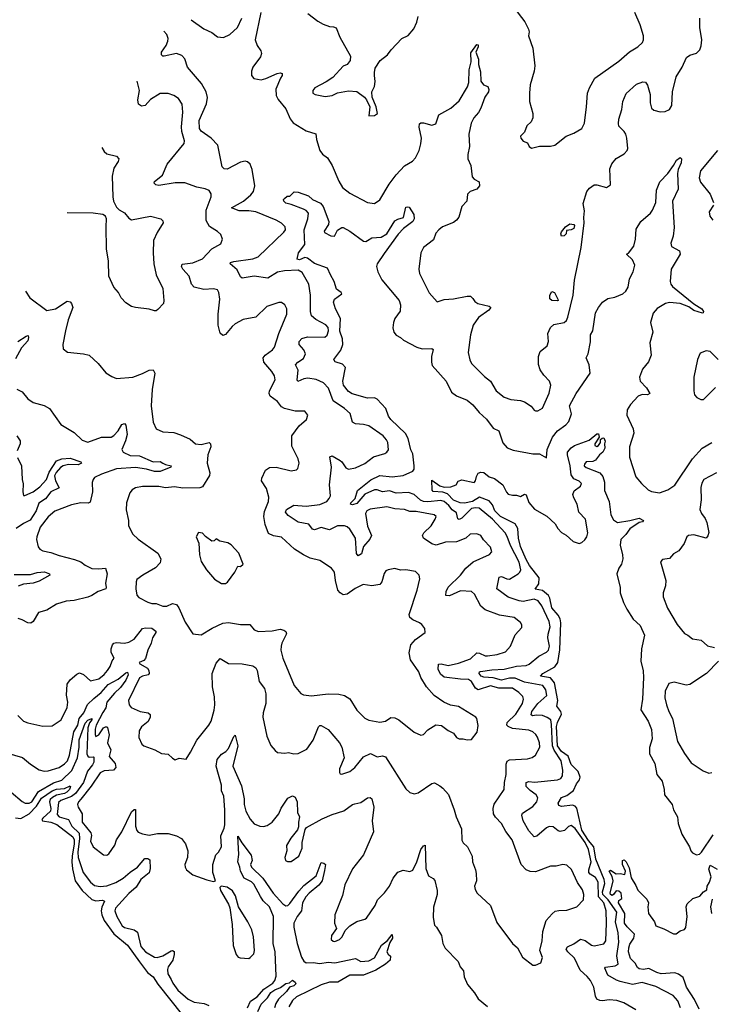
# Model space of a CAD drawing. Extents: x 2220520 to 2384350, y 721165 to 893491.
# Tile 245 of 256: x 2282756 to 2287822, y 869511 to 876723. Entities that reach past the tile are written whole.
import ezdxf

# ---------------------------------------------------------------- set-up
doc = ezdxf.new("R2010")
doc.units = 0

msp = doc.modelspace()

# ---------------------------------------------------------------- linework, layer by layer
at = {"layer": '0CON20XD'}
for points in [[(2284522, 876775), (2284480.6, 876575), (2284495, 876533.8), (2284522.5, 876495), (2284526.9, 876475), (2284519.4, 876450.6), (2284464.4, 876375), (2284454.3, 876345), (2284454.3, 876315), (2284471.5, 876291.5), (2284525, 876282.9), (2284558.6, 876291.4), (2284641.2, 876328.8), (2284665, 876333.3), (2284679.3, 876329.3), (2284680, 876315), (2284665.6, 876294.4), (2284633.5, 876215), (2284635, 876167.5), (2284648.5, 876138.5), (2284705, 876070), (2284737.3, 875997.3), (2284758.8, 875968.8), (2284855, 875908.6), (2284926.8, 875886.8), (2284930.5, 875845), (2284955, 875763.8), (2284975, 875737.5), (2285012.1, 875712.1), (2285045.9, 875655.9), (2285095, 875539.2), (2285120.6, 875495), (2285175, 875452.5), (2285305, 875382.9), (2285355, 875377.5), (2285395, 875402.9), (2285462.9, 875517.1), (2285515, 875585.6), (2285575, 875651.4), (2285633.6, 875686.4), (2285655, 875710), (2285682.9, 875765), (2285694.3, 875814.3), (2285699.5, 875855), (2285683.2, 875936.8), (2285685, 875960), (2285695, 875968), (2285715, 875967.1), (2285775, 875950), (2285805, 875960), (2285826.2, 876025), (2285915, 876074.2), (2285975, 876128.8), (2286037.6, 876232.4), (2286046.1, 876263.9), (2286048.2, 876355), (2286064, 876414), (2286059.7, 876480.3), (2286105, 876541.2), (2286115, 876540), (2286115.6, 876525), (2286098.6, 876485), (2286117.5, 876435), (2286116.7, 876395), (2286130.7, 876340.7), (2286135, 876272.5), (2286153.8, 876245), (2286185, 876233.3), (2286192.3, 876212.3), (2286189.4, 876195), (2286164.5, 876155), (2286134.7, 876075), (2286116.7, 876043.3), (2286084, 876005), (2286062.9, 875965), (2286045.5, 875885.5), (2286050, 875795), (2286038.1, 875735), (2286040, 875705), (2286060, 875655), (2286071.3, 875571.3), (2286085, 875556), (2286121.2, 875535), (2286124, 875505), (2286105, 875480.8), (2286056.6, 875463.4), (2286036.2, 875445), (2286031.2, 875395), (2285994, 875355), (2285973, 875277), (2285956.6, 875253.4), (2285935, 875237.5), (2285853.5, 875206.5), (2285825.5, 875184.5), (2285805, 875158.8), (2285788.6, 875111.4), (2285714.4, 875055.6), (2285694, 875015), (2285680, 874895), (2285686, 874865), (2285755, 874722.5), (2285815, 874657.5), (2285865, 874674.2), (2285935, 874679.4), (2286035, 874698.6), (2286057.9, 874697.9), (2286075, 874680), (2286089.4, 874659.4), (2286113, 874643), (2286194.1, 874624.1), (2286206.7, 874615), (2286193.8, 874595), (2286117.8, 874542.2), (2286077.1, 874485), (2286058.6, 874415), (2286040.8, 874285), (2286052.7, 874232.7), (2286066.7, 874205), (2286160.3, 874110.3), (2286204.3, 874074.3), (2286246.2, 874005), (2286305, 873958), (2286355, 873940.8), (2286425, 873934.2), (2286455, 873924), (2286503, 873893), (2286523.6, 873863.6), (2286535, 873857.5), (2286551.7, 873858.3), (2286585, 873877.5), (2286635, 873987.5), (2286647.5, 874045), (2286638, 874075), (2286595, 874118), (2286568.9, 874158.9), (2286557.6, 874197.6), (2286555.6, 874255), (2286568.3, 874291.7), (2286620, 874335), (2286630, 874365), (2286624, 874425), (2286645, 874468.8), (2286669.1, 874490.9), (2286745.7, 874504.3), (2286760.9, 874519.1), (2286771.5, 874545), (2286810.9, 874705), (2286821.2, 874815), (2286868.8, 875055), (2286891.8, 875235), (2286888.2, 875275), (2286893, 875323), (2286884.4, 875375.6), (2286911.4, 875465), (2286930.8, 875489.3), (2286965, 875512.9), (2286985, 875514), (2287055, 875494), (2287085, 875512.5), (2287078.3, 875631.7), (2287093.2, 875666.8), (2287124.5, 875705.5), (2287185, 875740), (2287205, 875763.8), (2287210.5, 875780.5), (2287204.4, 875855), (2287195.6, 875885), (2287184, 875905), (2287145, 875943.3), (2287141.9, 875961.9), (2287145.6, 875995), (2287166.5, 876065), (2287173.1, 876125), (2287197.6, 876182.4), (2287275, 876250), (2287321.7, 876268.3), (2287340, 876265), (2287355, 876242.5), (2287375.6, 876175.6), (2287373.3, 876115), (2287385, 876074), (2287401.3, 876061.3), (2287448.8, 876048.8), (2287485, 876050), (2287515, 876066), (2287532.9, 876095), (2287538.8, 876195), (2287564.6, 876305), (2287608.1, 876375), (2287641.2, 876445), (2287665, 876462.5), (2287715, 876477.5), (2287737.4, 876502.6), (2287748, 876532), (2287752.3, 876575), (2287738.5, 876665), (2287738.5, 876735)], [(2284867.7, 876767.7), (2284941.3, 876711.3), (2284979.7, 876689.7), (2285025, 876672.9), (2285055, 876672), (2285073.9, 876663.9), (2285101.2, 876595), (2285178.8, 876455), (2285176, 876424), (2285153.9, 876396.1), (2285125, 876383.3), (2285050.3, 876299.7), (2285002.1, 876267.9), (2284917.5, 876225), (2284902.5, 876205), (2284904.1, 876184.1), (2284920, 876175), (2284995, 876160), (2285045, 876168.8), (2285085, 876186.2), (2285165, 876201.2), (2285225, 876196.2), (2285282.5, 876155), (2285297, 876137), (2285320, 876085), (2285315, 876020), (2285355, 876022.5), (2285377.5, 876035), (2285367.5, 876085), (2285337.5, 876155), (2285336.7, 876195), (2285355.8, 876234.2), (2285360.7, 876269.3), (2285356.2, 876313.8), (2285354.2, 876335.8), (2285361.2, 876368.8), (2285396.2, 876425), (2285451.2, 876465), (2285477.6, 876502.4), (2285556.7, 876585), (2285602.3, 876607.7), (2285643.8, 876655), (2285665.8, 876704.2), (2285675, 876747.5)], [(2286375, 876813.3), (2286457.3, 876707.3), (2286484.1, 876654.1), (2286488.8, 876635), (2286484, 876605), (2286514.4, 876514.4), (2286528.6, 876385), (2286526, 876345), (2286496, 876245), (2286490.8, 876185), (2286491.2, 876125), (2286516.2, 876035), (2286516.1, 876003.9), (2286502.5, 875975), (2286470, 875945), (2286455, 875900), (2286425, 875870), (2286427.5, 875855), (2286445, 875833.3), (2286475, 875820), (2286487.5, 875795), (2286505, 875782.5), (2286564.1, 875795.9), (2286645, 875796.9), (2286676.3, 875803.7), (2286760.3, 875869.7), (2286815, 875892), (2286875, 875926.7), (2286894.2, 875965), (2286909.2, 876085), (2286915.8, 876184.2), (2286930.8, 876225), (2286970, 876295), (2287145, 876418.1), (2287223.2, 876486.8), (2287285, 876523.1), (2287318.6, 876555), (2287325.6, 876575), (2287325.6, 876605), (2287300, 876685), (2287261.9, 876775)], [(2284013.2, 876723.2), (2284105, 876655.8), (2284165, 876628.6), (2284205, 876598), (2284248.1, 876591.9), (2284295, 876614), (2284350.8, 876665), (2284384.5, 876735.5)], [(2285321.7, 872918.2), (2285274.8, 872865.2), (2285258.9, 872811.1), (2285235, 872796.2), (2285223.8, 872813.8), (2285215.8, 872925), (2285175, 872990.6), (2285155, 873008.2), (2285135, 873014.5), (2285085, 873014.5), (2285025, 872987.3), (2284965, 873003.6), (2284915, 872985.6), (2284901.5, 872991.5), (2284875, 873027.5), (2284795, 873043.1), (2284721.9, 873091.9), (2284703.3, 873115), (2284711.4, 873135), (2284765, 873165.8), (2284855, 873158.9), (2284955, 873172.7), (2285005.8, 873195), (2285024.4, 873215), (2285031.9, 873235), (2285024.6, 873315), (2285041.5, 873445), (2285028.3, 873521.7), (2285045, 873528.1), (2285105, 873493.3), (2285116.9, 873485), (2285134.6, 873454.6), (2285145, 873439.2), (2285165, 873431.4), (2285215, 873440), (2285285, 873472.9), (2285348.5, 873521.5), (2285430, 873545), (2285446.2, 873555), (2285456.8, 873573.2), (2285452.9, 873625), (2285444.3, 873645), (2285418.6, 873675), (2285315, 873746.9), (2285275, 873758.1), (2285215, 873763.6), (2285195, 873774.4), (2285178, 873838), (2285135, 873876.1), (2285051.9, 873931.9), (2285017.5, 874025), (2284982.8, 874062.8), (2284927.7, 874087.7), (2284867, 874097), (2284838.1, 874091.9), (2284792.9, 874072.9), (2284789.4, 874085), (2284796.9, 874155), (2284777.1, 874195), (2284794.7, 874215.3), (2284835, 874240.8), (2284850, 874275), (2284838.1, 874305), (2284803.1, 874345), (2284804.4, 874365), (2284822.2, 874387.8), (2284865, 874400.4), (2284991.9, 874398.1), (2285008.8, 874411.2), (2285017.8, 874445), (2285015, 874468.8), (2284998.9, 874488.9), (2284925, 874526.4), (2284893.1, 874555), (2284886.6, 874585), (2284887.6, 874705), (2284875.5, 874785), (2284825, 874871.5), (2284795, 874888.9), (2284695, 874883.3), (2284645, 874874.7), (2284575, 874829.1), (2284475, 874845.3), (2284385, 874830), (2284375, 874838.8), (2284350.2, 874890.2), (2284298.8, 874935), (2284300, 874945), (2284325, 874952.1), (2284465, 874970.8), (2284503.9, 874986.1), (2284692.4, 875167.6), (2284704, 875185), (2284702, 875205), (2284675, 875232.5), (2284634.5, 875254.5), (2284485, 875314.5), (2284435, 875323.2), (2284363.6, 875323.6), (2284306.7, 875345), (2284395, 875394.5), (2284449.4, 875440.6), (2284468.5, 875465), (2284478.5, 875505), (2284458.9, 875625), (2284444.3, 875665), (2284425, 875682.9), (2284406.8, 875686.8), (2284375, 875680.6), (2284275, 875627.3), (2284255, 875631.2), (2284239.4, 875645), (2284208, 875805), (2284160, 875855), (2284085, 875905.6), (2284072.9, 875925), (2284070.4, 875985), (2284124, 876106), (2284132.8, 876152.8), (2284122.5, 876195), (2284088.2, 876255), (2283985.6, 876375), (2283965, 876436.7), (2283945, 876462), (2283905, 876475.7), (2283815.9, 876455.9), (2283805, 876456), (2283796, 876465), (2283795.7, 876485), (2283829.5, 876535), (2283841.8, 876565), (2283843.6, 876585), (2283835.4, 876615), (2283811.7, 876638.6)], [(2282798.7, 874734.7), (2282830.8, 874685), (2282955, 874592.2), (2283019.2, 874605), (2283105, 874662), (2283125, 874656.7), (2283136.2, 874645), (2283145.8, 874615), (2283112.2, 874525), (2283091.5, 874445), (2283072.5, 874345), (2283075, 874312.5), (2283107.7, 874287.7), (2283225, 874275.7), (2283265, 874265.7), (2283332, 874205), (2283387.3, 874137.3), (2283430.3, 874110.3), (2283465, 874094), (2283585, 874104.4), (2283655, 874130.6), (2283705, 874156.9), (2283735, 874158), (2283747.1, 874135), (2283727.8, 874015), (2283720, 873895), (2283734, 873775), (2283755, 873726.7), (2283804.3, 873704.3), (2283885, 873698.9), (2283935, 873681.1), (2284005, 873651.2), (2284045, 873616.2), (2284085, 873612.5), (2284145, 873626), (2284153.8, 873615), (2284155.7, 873595), (2284134.4, 873535), (2284129.4, 873475), (2284148.6, 873405), (2284147.1, 873385), (2284095, 873302), (2284075, 873293.1), (2283950.5, 873290.5), (2283891.2, 873301.2), (2283825, 873294.5), (2283775, 873302.5), (2283655, 873304.5), (2283605, 873294.3), (2283581.4, 873278.6), (2283563.6, 873256.4), (2283540, 873185), (2283537.3, 873132.7), (2283552.9, 873055), (2283554, 873015), (2283584, 872955), (2283625, 872918), (2283768.8, 872815), (2283790.8, 872775), (2283785.8, 872745), (2283752.4, 872707.6), (2283657.5, 872655), (2283615, 872622.5), (2283608.8, 872605), (2283607.5, 872555), (2283615, 872507.5), (2283629.5, 872489.5), (2283696.1, 872456.1), (2283725, 872446.2), (2283755, 872446), (2283805, 872427.1), (2283835, 872427.1), (2283875, 872446.1), (2283905, 872439.6), (2283923.3, 872415), (2283968.7, 872308.7), (2284025, 872223.3), (2284085, 872217.5), (2284166.7, 872265), (2284245, 872301.9), (2284285, 872306.5), (2284373.4, 872293.4), (2284442.5, 872292.5), (2284474.4, 872254.4), (2284505, 872242.5), (2284605, 872246.5), (2284665, 872257.8), (2284692, 872252), (2284705, 872241.2), (2284711.4, 872225), (2284675.8, 872155), (2284671.4, 872135), (2284670, 872105), (2284683.1, 872045), (2284768, 871845), (2284815, 871786.2), (2284835, 871778), (2284895, 871770.6), (2285015, 871785.5), (2285095, 871781.8), (2285135, 871773.3), (2285175, 871749.2), (2285225, 871666.2), (2285285.5, 871605.5), (2285315, 871590.8), (2285395, 871577.1), (2285435, 871585.6), (2285475, 871612.5), (2285505, 871610), (2285534.3, 871594.3), (2285645, 871504), (2285695, 871482.5), (2285715, 871486.7), (2285745, 871520), (2285805, 871558.8), (2285845, 871553.3), (2285895, 871516.7), (2285935, 871497.5), (2285956.7, 871465), (2285975, 871456.2), (2286005, 871456.2), (2286035, 871447.5), (2286065, 871450), (2286107.5, 871505), (2286113.6, 871553.6), (2286103.8, 871605), (2286096.7, 871615), (2285971.7, 871691.7), (2285913, 871703), (2285863.2, 871723.2), (2285792.9, 871772.9), (2285735.6, 871835), (2285695.6, 871905), (2285680, 871945), (2285620, 872035), (2285609.6, 872085), (2285622.2, 872145), (2285655, 872182.9), (2285726.2, 872235), (2285723.9, 872263.9), (2285701.7, 872291.7), (2285685.5, 872305.5), (2285635, 872325.8), (2285614.3, 872345), (2285608.1, 872365), (2285666.8, 872543.2), (2285686.7, 872626.7), (2285682.5, 872655), (2285655, 872681.2), (2285585, 872694), (2285545, 872690.8), (2285505, 872704), (2285455, 872694), (2285438.8, 872685), (2285425, 872666.7), (2285408.6, 872605), (2285394.5, 872585.5), (2285335, 872576.7), (2285273.2, 872586.8), (2285212.6, 872557.4), (2285155, 872515.6), (2285125, 872511.1), (2285102.9, 872525), (2285087.8, 872545), (2285069.5, 872615), (2285062, 872675), (2285040, 872705), (2284955, 872761.4), (2284885, 872778.5), (2284835, 872802.5), (2284768.6, 872845), (2284675, 872931.9), (2284615, 872941.8), (2284578.5, 872958.5), (2284554.7, 873025), (2284545.3, 873085), (2284548.5, 873121.5), (2284577.9, 873195), (2284581.8, 873225), (2284565, 873288), (2284528.5, 873345), (2284529.1, 873365), (2284556.4, 873423.6), (2284586.4, 873443.6), (2284635, 873446.5), (2284745, 873418), (2284783.9, 873426.1), (2284794.1, 873435.9), (2284804, 873475), (2284795, 873507.5), (2284750.3, 873600.3), (2284750, 873675), (2284802.3, 873747.7), (2284856.4, 873793.6), (2284866.7, 873825), (2284845, 873856.2), (2284775, 873856), (2284695, 873875.7), (2284675, 873888), (2284645, 873926), (2284591.4, 873965), (2284583.8, 873983.8), (2284585.4, 874005), (2284628.5, 874085), (2284622.5, 874115), (2284602.2, 874145), (2284545.6, 874215), (2284538.9, 874245), (2284555, 874265.6), (2284608.1, 874305), (2284623.3, 874325), (2284653.5, 874425), (2284714.2, 874565), (2284714.2, 874605), (2284698.8, 874635), (2284675, 874651.2), (2284655, 874652), (2284566.9, 874623.1), (2284485, 874543.3), (2284394, 874526), (2284334.6, 874495.4), (2284313.1, 874476.9), (2284265, 874416), (2284245, 874408.8), (2284225, 874426.7), (2284210, 874485), (2284210.8, 874565), (2284223.3, 874675), (2284215.7, 874725), (2284205, 874743.3), (2284175, 874750.8), (2284105, 874746.7), (2284034.6, 874764.6), (2284014.7, 874784.7), (2283998.2, 874845), (2283951.1, 874895), (2283940.6, 874915), (2283946.9, 874933.1), (2284025, 874942.5), (2284095, 874972.1), (2284165, 875043.6), (2284229.8, 875080.2), (2284241.4, 875115), (2284229.3, 875149.3), (2284205, 875171.4), (2284147.1, 875207.1), (2284122.9, 875252.9), (2284122.3, 875327.7), (2284160, 875425), (2284158.3, 875448.3), (2284145, 875471.2), (2284114.2, 875484.2), (2284055, 875495.7), (2283965, 875528.9), (2283895, 875528.5), (2283775, 875508.1), (2283752.5, 875512.5), (2283742, 875525), (2283745, 875538.8), (2283802.9, 875585), (2283836.1, 875663.9), (2283960, 875815), (2283963.1, 875835), (2283942.9, 875905), (2283941.5, 875938.5), (2283950.8, 876045), (2283947.5, 876105), (2283920, 876145), (2283885, 876167.1), (2283843.2, 876183.2), (2283785, 876181.9), (2283715, 876138.1), (2283675, 876094.3), (2283649.7, 876089.7), (2283626, 876105), (2283622.5, 876135), (2283634.5, 876205), (2283616.9, 876272.6)], [(2283358, 875785.8), (2283375, 875756.7), (2283395, 875740), (2283465, 875723.3), (2283483.3, 875705), (2283478.8, 875685), (2283447.1, 875635), (2283433.1, 875576.9), (2283439.4, 875425), (2283444.5, 875394.5), (2283465, 875350), (2283485, 875330), (2283525, 875308.8), (2283555, 875268.8), (2283575, 875256.2), (2283713.9, 875283.9), (2283790, 875265), (2283805, 875250), (2283806.7, 875235), (2283764, 875165), (2283737.5, 875105), (2283734.3, 875015), (2283738.6, 874935), (2283755.6, 874855), (2283804, 874755), (2283813.3, 874665), (2283808.8, 874645), (2283769.5, 874600.5), (2283755, 874590), (2283745, 874591.2), (2283705, 874603.3), (2283603.9, 874613.9), (2283575, 874623.3), (2283535, 874650), (2283498.8, 874685), (2283481.2, 874725), (2283446.2, 874765), (2283410, 874845), (2283405.8, 874955), (2283391.4, 875045), (2283388.8, 875205), (2283393.3, 875265), (2283384.2, 875285), (2283366.2, 875295), (2283295, 875306.9), (2283103.5, 875307.5)], [(2287868.6, 875765), (2287743.6, 875615), (2287733.5, 875565), (2287743.8, 875533.8), (2287814.4, 875444.4), (2287839.2, 875385)], [(2287269.4, 869469.4), (2287182.4, 869522.4), (2287129.1, 869539.1), (2287075, 869542.9), (2287025, 869535.6), (2287005, 869538.1), (2286985, 869549.2), (2286975, 869570), (2286961.8, 869635), (2286937.5, 869685), (2286913.1, 869715), (2286860.8, 869760.8), (2286819.3, 869849.3), (2286771.1, 869895), (2286759.4, 869915), (2286768.6, 869931.4), (2286815, 869952.7), (2286865, 869987.8), (2286898.8, 869978.8), (2286945, 869944.4), (2286965, 869938.1), (2287035, 869952.9), (2287050, 869975), (2287055.3, 870105), (2287051.3, 870195), (2287035.2, 870255), (2286996.8, 870296.8), (2286994.8, 870405), (2286975, 870439.1), (2286935, 870462.9), (2286925.7, 870475), (2286925.2, 870495), (2286942.9, 870555), (2286923.7, 870645), (2286897.3, 870695), (2286825, 870797.6), (2286795, 870821.1), (2286776.2, 870813.8), (2286747.5, 870785), (2286715, 870776.7), (2286701.2, 870781.2), (2286665, 870811.4), (2286635, 870813.1), (2286615, 870804.3), (2286545, 870741.4), (2286525, 870737.5), (2286485, 870782.2), (2286443.4, 870855), (2286434.5, 870895), (2286439.1, 870910.9), (2286515, 870960), (2286543.6, 870995), (2286552.1, 871022.1), (2286540.6, 871045), (2286495, 871076.2), (2286465.5, 871105), (2286465.5, 871134.5), (2286485, 871142.5), (2286526.9, 871136.9), (2286695.4, 871154.6), (2286719.2, 871165), (2286731.5, 871185), (2286735.4, 871225), (2286723.2, 871295), (2286672.4, 871372.4), (2286658.8, 871405), (2286651, 871561), (2286646.9, 871595), (2286621, 871611), (2286585, 871625.2), (2286542, 871628), (2286512.6, 871622.6), (2286502, 871632), (2286508.7, 871655), (2286551.4, 871715), (2286616.9, 871773.1), (2286610.5, 871815), (2286589.5, 871845), (2286455, 871870.4), (2286385, 871899.3), (2286345, 871898.5), (2286284.9, 871884.9), (2286225, 871901), (2286156.4, 871906.4), (2286137.3, 871915), (2286121.3, 871935), (2286124.3, 871945), (2286132.2, 871947.8), (2286215, 871961.4), (2286305, 871966.5), (2286395, 871987.6), (2286465, 871992.5), (2286488, 872002), (2286559.9, 872060.1), (2286615, 872089.5), (2286629.6, 872105), (2286636.4, 872135), (2286625.8, 872195), (2286628.1, 872221.9), (2286641.5, 872275), (2286635.2, 872315), (2286580.6, 872430.6), (2286555, 872466.4), (2286525, 872478), (2286445, 872461.6), (2286415, 872467.1), (2286334.1, 872494.1), (2286251.9, 872555), (2286269.5, 872640.5), (2286285, 872644.3), (2286325, 872626.7), (2286345, 872624.5), (2286407, 872663), (2286420, 872675), (2286427.1, 872692.9), (2286415, 872750), (2286351.5, 872871.5), (2286327.6, 872937.6), (2286311.6, 872965), (2286220.8, 873065), (2286122.5, 873145), (2286095, 873148.4), (2286065, 873141.7), (2285995, 873072.3), (2285975, 873061.2), (2285966.7, 873066.7), (2285955, 873111.3), (2285925, 873133.1), (2285899.7, 873165), (2285864.7, 873195), (2285841.9, 873201.9), (2285745, 873190.5), (2285715, 873192.7), (2285693.3, 873203.3), (2285645.1, 873245.1), (2285605, 873260.9), (2285515, 873254.4), (2285465, 873271.1), (2285415, 873264.4), (2285375, 873279.1), (2285355, 873279.3), (2285283.6, 873246.4), (2285225, 873178.2), (2285195, 873169.1), (2285180, 873175), (2285182.2, 873185), (2285213.9, 873216.1), (2285231.1, 873275), (2285327.6, 873352.4), (2285395, 873383.2), (2285484.7, 873374.7), (2285565, 873384.3), (2285635, 873415.4), (2285645, 873430), (2285646.1, 873453.9), (2285635, 873543.8), (2285622.3, 873572.3), (2285601.2, 873655), (2285582.3, 873692.3), (2285473.8, 873795), (2285458.3, 873818.3), (2285437.3, 873875), (2285375, 873942.5), (2285355, 873954), (2285305, 873950.5), (2285191.7, 873981.7), (2285165, 873999.4), (2285127.5, 874045), (2285122.3, 874075), (2285141.9, 874175), (2285120.6, 874200.6), (2285066.4, 874216.4), (2285056.9, 874235), (2285108.1, 874301.9), (2285124.3, 874345), (2285121.7, 874385), (2285101.1, 874441.1), (2285106.5, 874535), (2285068.9, 874605), (2285054.4, 874655), (2285063.4, 874676.6), (2285115.6, 874715), (2285110.8, 874725), (2285078.1, 874748.1), (2285059.8, 874805), (2285034, 874855), (2285011.9, 874901.9), (2284915, 874936), (2284865, 874976.5), (2284845, 874980.9), (2284805, 874964.3), (2284788.8, 874968.8), (2284798.2, 875015), (2284843.9, 875076.1), (2284839.7, 875185), (2284868, 875265), (2284872.5, 875305), (2284856, 875325), (2284836.2, 875336.2), (2284745, 875370), (2284705, 875378.1), (2284691.4, 875395), (2284688.8, 875405), (2284695, 875413.3), (2284715, 875430), (2284735, 875430), (2284767, 875463), (2284795, 875459.2), (2284872.2, 875432.2), (2284901.2, 875405), (2284959.1, 875379.1), (2284979.4, 875355), (2285021.4, 875245), (2285018.1, 875221.9), (2284987.5, 875175), (2284990, 875165), (2285035, 875140), (2285061.7, 875138.3), (2285085, 875182.5), (2285115, 875200), (2285125, 875200), (2285175, 875173.8), (2285275, 875102), (2285291.7, 875098.3), (2285304.4, 875105.6), (2285336, 875124), (2285405, 875130.9), (2285445.6, 875155), (2285505, 875249.2), (2285525, 875262.7), (2285566.7, 875275), (2285585, 875348.8), (2285595, 875353.3), (2285610, 875350), (2285642.5, 875295), (2285645.6, 875265), (2285636.9, 875245), (2285567.5, 875192.5), (2285528.1, 875151.9), (2285425, 875011.4), (2285375.8, 874935), (2285370.8, 874915), (2285380.8, 874875), (2285408, 874818), (2285535, 874666.2), (2285545.7, 874635), (2285543, 874587), (2285504, 874535), (2285494.2, 874505), (2285490, 874465), (2285496.7, 874435), (2285515, 874412.5), (2285545, 874396.2), (2285566.7, 874375), (2285666.2, 874323.8), (2285705, 874312.2), (2285775, 874313.8), (2285785, 874307.5), (2285772.2, 874255), (2285771.9, 874215), (2285778.9, 874188.9), (2285880, 874075), (2285919.4, 873995), (2285955, 873968.9), (2286035, 873937.1), (2286075, 873903.1), (2286121.5, 873845), (2286176.4, 873796.4), (2286225, 873730.8), (2286265, 873710.6), (2286295, 873624), (2286326.6, 873586.6), (2286370.6, 873570.6), (2286515, 873543.2), (2286565, 873541.8), (2286615, 873513.3), (2286619.1, 873575), (2286660.2, 873665), (2286695, 873711.3), (2286757.5, 873755), (2286779, 873781), (2286798.1, 873835), (2286784.2, 873895), (2286833.1, 873985), (2286934.5, 874135), (2286927.9, 874195), (2286906.5, 874245), (2286921.1, 874275), (2286936.6, 874363.4), (2286938.6, 874415), (2286955.6, 874444.4), (2286974.5, 874575), (2286995, 874615.7), (2287025.7, 874655), (2287065, 874680.5), (2287115, 874690), (2287173.8, 874716.2), (2287197.1, 874735), (2287213.1, 874765), (2287222.1, 874825), (2287249.6, 874875), (2287261.8, 874925), (2287245, 874964.2), (2287200, 875005), (2287215, 875012.5), (2287255.3, 875064.7), (2287267.8, 875115), (2287272, 875188), (2287306.2, 875245), (2287375.7, 875305), (2287392.1, 875327.9), (2287415.5, 875385), (2287422, 875475), (2287445.8, 875535), (2287503, 875597), (2287545.8, 875654.2), (2287566.7, 875695), (2287595, 875712.5), (2287603.6, 875703.6), (2287602, 875675), (2287580, 875625), (2287574.1, 875595.9), (2287579.5, 875480.5), (2287538.9, 875395), (2287549.2, 875200.8), (2287542, 875138), (2287525.6, 875085), (2287531.4, 875061.4), (2287588.8, 875028.8), (2287593.8, 875005), (2287527.8, 874895), (2287521.4, 874805), (2287525.8, 874785), (2287538.3, 874768.3), (2287695, 874641.9), (2287751.9, 874605), (2287764.2, 874585), (2287763.8, 874576.2), (2287756.7, 874573.3), (2287695, 874593.4), (2287658.7, 874618.7), (2287594.8, 874644.8), (2287515, 874651.9), (2287485.6, 874645), (2287425, 874607.5), (2287397.3, 874572.7), (2287376.7, 874505), (2287393.2, 874435), (2287371.8, 874355), (2287382.9, 874265), (2287363.1, 874216.9), (2287317.8, 874162.2), (2287295.6, 874105), (2287301.9, 874075), (2287347.4, 874027.4), (2287372.9, 873985), (2287355, 873975.5), (2287315, 873978), (2287286.5, 873965), (2287229.2, 873905), (2287205.8, 873864.2), (2287202.4, 873825), (2287248.9, 873725), (2287255.7, 873695), (2287221.9, 873595), (2287222.5, 873517.5), (2287270.6, 873375), (2287310, 873325), (2287360.3, 873280.3), (2287385, 873268), (2287443.9, 873256.1), (2287505, 873279.2), (2287555, 873312.5), (2287684.7, 873505.3), (2287754.6, 873585.4), (2287825, 873626.9)], [(2287837.5, 875365), (2287806.2, 875315), (2287812, 875285), (2287833.8, 875253.8)], [(2286725, 875137.5), (2286720, 875155), (2286725, 875170), (2286753.3, 875205), (2286785, 875227.1), (2286815, 875223.3), (2286821.2, 875215), (2286816.4, 875193.6), (2286797, 875183), (2286761.7, 875178.3), (2286760, 875155), (2286745, 875140), (2286725, 875137.5)], [(2286695, 874663.3), (2286655, 874666.2), (2286638.8, 874678.8), (2286638.6, 874705), (2286655, 874733.3), (2286673.6, 874723.6), (2286697.5, 874675), (2286700, 874665), (2286695, 874663.3)], [(2282743.4, 874365), (2282805, 874405.6), (2282818.8, 874408.8), (2282821.9, 874395), (2282815, 874370.6), (2282770.9, 874319.1), (2282725, 874239.7)], [(2287873.3, 874235), (2287815, 874293.3), (2287785, 874296.7), (2287740.7, 874279.3), (2287720, 874235), (2287694, 874105), (2287693.3, 874005), (2287700, 873975), (2287717.5, 873955), (2287745, 873941.2), (2287765, 873941.2), (2287852.3, 874027.7)], [(2282735, 874016.7), (2282775, 873997.5), (2282816.7, 873945), (2282855, 873918), (2282935, 873896.2), (2282975, 873874), (2283058.8, 873758.8), (2283155, 873700), (2283215, 873643.1), (2283255, 873627.5), (2283356.1, 873663.9), (2283426.2, 873665), (2283445, 873676.9), (2283477.6, 873712.4), (2283505, 873757.8), (2283525, 873765.6), (2283535, 873752.5), (2283543.3, 873685), (2283532.5, 873637.5), (2283504.4, 873575), (2283514.3, 873555), (2283565, 873531.2), (2283635, 873527.7), (2283735, 873484.8), (2283785, 873486), (2283805.2, 873475.2), (2283825, 873463.9), (2283866, 873455), (2283864.3, 873445), (2283785, 873414.3), (2283745, 873413.8), (2283685, 873431.7), (2283605, 873442.5), (2283465, 873433.9), (2283356.2, 873395), (2283305, 873368.8), (2283294, 873355), (2283287.7, 873332.3), (2283288.9, 873265), (2283272.2, 873187.8), (2283257.2, 873182.8), (2283205, 873183.8), (2283135, 873170.5), (2283015, 873123.1), (2282965, 873081.4), (2282905.8, 873005), (2282882, 872935), (2282880, 872915), (2282891.7, 872861.7), (2282904.3, 872844.3), (2282925, 872832), (2282985, 872820.6), (2283045, 872797.8), (2283159.1, 872769.1), (2283205, 872752.5), (2283236.5, 872726.5), (2283285, 872702.7), (2283335, 872699.6), (2283385.5, 872705.5), (2283396, 872665), (2283384.5, 872595), (2283390.6, 872565), (2283387.1, 872555), (2283331.2, 872535), (2283285, 872504.4), (2283255, 872492.9), (2283155, 872467.8), (2283097.2, 872462.8), (2283025, 872440.8), (2282955, 872397.1), (2282895, 872380), (2282854.5, 872315.5), (2282838.5, 872301.5), (2282815, 872304.5), (2282775, 872327.7), (2282745, 872336.5)], [(2282735, 873673.8), (2282758.8, 873638.8), (2282759.2, 873615), (2282739.1, 873565)], [(2286715.4, 872334.6), (2286701, 872361), (2286653.3, 872415), (2286640.6, 872485), (2286629.2, 872505), (2286585, 872540.9), (2286532.1, 872552.1), (2286558.2, 872591.8), (2286560.5, 872635), (2286489.8, 872725), (2286465, 872768.9), (2286423.9, 872865), (2286409.4, 872925), (2286405.3, 872995), (2286385, 873029.5), (2286278.1, 873085), (2286237.8, 873125), (2286219.8, 873169.8), (2286195, 873199.2), (2286125, 873226.7), (2286072, 873195), (2286015, 873181.5), (2285983.3, 873185), (2285935, 873202.5), (2285888.9, 873248.9), (2285855, 873261.5), (2285786.1, 873266.1), (2285777, 873277), (2285775, 873350), (2285835, 873308.8), (2285865, 873298), (2285915, 873302), (2285952.5, 873315), (2285967, 873343), (2285995, 873353.3), (2286085, 873332.5), (2286095.8, 873344.2), (2286102.7, 873377.3), (2286115, 873401.2), (2286135, 873409.4), (2286155, 873405.5), (2286195.6, 873375.6), (2286235, 873361.2), (2286294.2, 873315), (2286321.1, 873261.1), (2286335, 873248), (2286365, 873240), (2286395, 873241.2), (2286425, 873230), (2286455, 873247.5), (2286465, 873242.5), (2286486.4, 873186.4), (2286527.3, 873137.3), (2286617.3, 873087.3), (2286679.2, 873029.2), (2286698.8, 872995), (2286725, 872967.5), (2286758.3, 872948.3), (2286811.2, 872901.2), (2286855, 872886), (2286875, 872893.8), (2286896.2, 872913.8), (2286910.6, 872935), (2286917.5, 872965), (2286899.7, 873065), (2286850.8, 873115), (2286840.2, 873175), (2286815, 873220), (2286808.5, 873245), (2286817.1, 873272.9), (2286864, 873305), (2286870.8, 873325), (2286855, 873342.9), (2286815, 873360.8), (2286795, 873389.4), (2286788.6, 873455), (2286767.9, 873535), (2286769.1, 873555), (2286795, 873586.9), (2286819.2, 873605), (2286927.7, 873642.3), (2286985, 873690), (2286995, 873690), (2287000, 873665), (2286970, 873615), (2286970, 873605), (2286985, 873597.5), (2286996.4, 873603.6), (2287010, 873625), (2287011.7, 873648.3), (2287021.7, 873658.3), (2287035, 873660), (2287045.8, 873635), (2287040, 873615), (2287043.3, 873585), (2287027.1, 873555), (2287004.4, 873535.6), (2286975, 873495.8), (2286955, 873487.1), (2286906, 873484), (2286892.3, 873467.7), (2286892, 873455), (2286905, 873442), (2287004.6, 873404.6), (2287027.9, 873377.9), (2287040, 873335), (2287040, 873275), (2287074, 873195), (2287086, 873095), (2287105, 873060), (2287135, 873040.6), (2287225.8, 873054.2), (2287295, 873072.5), (2287326.2, 873055), (2287317.5, 873045), (2287295, 873040), (2287225, 872994.4), (2287197, 872953), (2287160, 872915), (2287154.5, 872874.5), (2287173, 872803), (2287174.3, 872775), (2287165.7, 872735), (2287144, 872705), (2287131.2, 872665), (2287154.2, 872565), (2287154.4, 872524.4), (2287178.6, 872455), (2287202.9, 872405), (2287251.1, 872331.1), (2287300, 872285), (2287332.5, 872215), (2287312, 872115), (2287305.6, 872024.4), (2287322.6, 871952.6), (2287325.4, 871905), (2287318.5, 871745), (2287307, 871667), (2287359.4, 871585), (2287384.5, 871524.5), (2287389.6, 871455), (2287369.3, 871390.7), (2287369.4, 871345), (2287409.2, 871275), (2287424, 871195), (2287462.9, 871145), (2287478, 871085), (2287478.6, 871045), (2287534.4, 870974.4), (2287545.6, 870935), (2287575.7, 870885), (2287578.6, 870835), (2287607.2, 870757.2), (2287661.9, 870665), (2287672, 870635), (2287685, 870621.2), (2287715, 870606.7), (2287735, 870611.2), (2287751.2, 870625), (2287835, 870752)], [(2282740.3, 873515), (2282770.7, 873455), (2282775.2, 873355), (2282783, 873323), (2282778.8, 873265), (2282785, 873238), (2282795, 873236.7), (2282855, 873264.2), (2282905, 873301.4), (2282953.5, 873355), (2282971.6, 873408.4), (2283025, 873490.5), (2283065, 873506.1), (2283125, 873510.8), (2283204.1, 873484.1), (2283210, 873475), (2283185, 873462.5), (2283115.1, 873464.9), (2283075, 873454.8), (2283056.5, 873443.5), (2283022.7, 873407.3), (2283011.2, 873381.2), (2283018.2, 873345), (2283046.4, 873295), (2282985, 873264.4), (2282946.5, 873213.5), (2282897.6, 873182.4), (2282876.2, 873125), (2282833.7, 873056.3), (2282785, 873033.8), (2282731.7, 872995)], [(2287860, 873405), (2287768, 873355), (2287752.1, 873327.9), (2287744.6, 873295.4), (2287747.3, 873205), (2287739.4, 873135), (2287751.4, 873105), (2287778.3, 873068.3), (2287788.9, 873038.9), (2287803, 872967), (2287797.9, 872942.1), (2287785, 872926.2), (2287695, 872950), (2287655.8, 872944.2), (2287644, 872935), (2287622.7, 872887.3), (2287585, 872833.3), (2287545, 872811.2), (2287515, 872776.2), (2287465, 872770), (2287449.3, 872750.7), (2287488.6, 872615), (2287485.8, 872575), (2287468.8, 872525), (2287470.8, 872495), (2287502, 872412), (2287573.1, 872293.1), (2287625, 872227.1), (2287651.2, 872215), (2287685, 872187.5), (2287747, 872177), (2287795, 872135.7), (2287845, 872124)], [(2282743.3, 871625), (2282785, 871584), (2282815, 871572), (2282925, 871548), (2282995, 871550), (2283060, 871595), (2283103.8, 871685), (2283108, 871725), (2283099, 871775), (2283104.8, 871855), (2283125, 871886.4), (2283175, 871930), (2283195, 871938.1), (2283225, 871926.6), (2283275, 871880), (2283335, 871895.6), (2283375, 871925.5), (2283400.4, 871955), (2283418.9, 871985), (2283433.6, 872026.4), (2283449.4, 872045), (2283426.9, 872086.9), (2283426.7, 872115), (2283435.5, 872145), (2283445.1, 872154.9), (2283465, 872161.1), (2283525, 872155.9), (2283555.8, 872164.2), (2283595, 872185.2), (2283655, 872263.1), (2283678.3, 872268.3), (2283723.3, 872265), (2283753.3, 872245), (2283754.4, 872235), (2283729, 872195), (2283720.2, 872155), (2283695, 872104.6), (2283677.1, 872042.9), (2283665, 872029.1), (2283631.1, 872015), (2283636.2, 872005), (2283691.9, 871971.9), (2283702.5, 871955), (2283705.3, 871934.7), (2283696.7, 871923.3), (2283655, 871913.4), (2283635, 871901.1), (2283554.4, 871735), (2283559.2, 871705), (2283573.7, 871683.7), (2283638.8, 871655), (2283696.7, 871645), (2283712.4, 871632.4), (2283712.1, 871615), (2283697.1, 871582.9), (2283647.9, 871542.1), (2283631.2, 871515), (2283628.8, 871465), (2283651.2, 871415), (2283665, 871404), (2283747.5, 871375), (2283795, 871348), (2283843.9, 871343.9), (2283875, 871313.3), (2283895, 871302.5), (2283925, 871312.5), (2283975, 871307.5), (2284008.3, 871358.3), (2284055, 871446.2), (2284141.4, 871555), (2284157.8, 871585), (2284181.5, 871665), (2284186.4, 871705), (2284183.8, 871763.8), (2284169.1, 871835), (2284166.6, 871935), (2284195, 872009.2), (2284225, 872043.1), (2284285, 872007.5), (2284385, 872005.6), (2284465, 871989.2), (2284486, 871975), (2284495.8, 871955), (2284510.6, 871875), (2284548.9, 871825), (2284560, 871785), (2284559.6, 871715), (2284540, 871645), (2284538.1, 871615), (2284565.6, 871475), (2284595, 871406.7), (2284628.8, 871368.8), (2284645, 871356.2), (2284698.8, 871351.2), (2284725, 871354.2), (2284765, 871345.8), (2284795, 871347.5), (2284860.5, 871379.5), (2284905.4, 871445), (2284945, 871543.3), (2284955, 871553.8), (2284965, 871553.8), (2285015, 871524.2), (2285098.6, 871425), (2285115.7, 871395), (2285134.1, 871315.9), (2285100, 871235), (2285098.3, 871208.3), (2285105, 871200), (2285115, 871197.5), (2285175, 871216.2), (2285211.2, 871245), (2285275, 871324.2), (2285325, 871348), (2285375, 871322.5), (2285415, 871330.8), (2285435, 871324), (2285585, 871090), (2285615, 871063.3), (2285645, 871052.5), (2285675, 871060), (2285775, 871128), (2285793.6, 871133.6), (2285835, 871112), (2285855, 871094), (2285897.2, 871047.2), (2285940, 870935), (2285953.4, 870883.4), (2285992, 870795), (2285994.2, 870714.2), (2286004.2, 870694.2), (2286036.2, 870665), (2286070, 870595), (2286073.3, 870555), (2286095.7, 870495.7), (2286098.8, 870468.8), (2286102, 870415), (2286086.7, 870375), (2286092.3, 870352.3), (2286106.7, 870325), (2286205, 870233.3), (2286250.3, 870110.3), (2286365, 869956.7), (2286403.3, 869925), (2286440, 869855), (2286515, 869797.5), (2286535, 869796.7), (2286572.5, 869815), (2286586.4, 869853.6), (2286567.5, 869905), (2286583.8, 869975), (2286587.1, 870045), (2286612.5, 870125), (2286655.5, 870174.5), (2286678.3, 870191.7), (2286705, 870198.6), (2286765, 870200.8), (2286836.7, 870225), (2286886, 870275), (2286889.4, 870315), (2286878.1, 870348.1), (2286842.4, 870402.4), (2286798.3, 870498.3), (2286765, 870530), (2286735, 870534), (2286685, 870522.9), (2286645, 870522.5), (2286535, 870481.9), (2286495, 870484.4), (2286466.2, 870495), (2286429.4, 870535), (2286362.9, 870715), (2286316.7, 870776.7), (2286285, 870836), (2286240.6, 870880.6), (2286226.6, 870906.6), (2286224.5, 870945), (2286233, 870977), (2286304.3, 871085), (2286306.4, 871135), (2286318.8, 871195), (2286319.7, 871270.3), (2286327.3, 871292.7), (2286345, 871301.5), (2286475, 871308.2), (2286510.6, 871319.4), (2286534.2, 871335), (2286566.6, 871393.4), (2286564.4, 871425), (2286548.6, 871468.6), (2286537.8, 871487.8), (2286515, 871507.1), (2286485, 871519.6), (2286365, 871531.4), (2286334.8, 871544.8), (2286325.5, 871555), (2286327.9, 871575), (2286391.3, 871635), (2286438.2, 871715), (2286447.5, 871745), (2286442.9, 871765), (2286412.9, 871795), (2286365, 871825.4), (2286265, 871825.5), (2286205, 871842.3), (2286115, 871815.3), (2286096, 871826), (2286065, 871874.5), (2286045, 871888.8), (2285985, 871891.2), (2285865, 871908.2), (2285838.6, 871928.6), (2285822.4, 871965), (2285825, 872003.3), (2285844.4, 872004.4), (2285895, 871991.8), (2285969.4, 872010.6), (2286057.7, 872042.3), (2286105, 872085.4), (2286125, 872082.5), (2286165, 872063.3), (2286182.6, 872062.6), (2286255, 872072.1), (2286315, 872092.2), (2286351.4, 872135), (2286385, 872217.5), (2286435, 872270), (2286435, 872290), (2286425, 872307.5), (2286377.5, 872345), (2286272.1, 872362.1), (2286165, 872399.1), (2286135, 872426.7), (2286087.5, 872515), (2286065, 872535.7), (2285985, 872539.2), (2285905, 872502.7), (2285876.7, 872505), (2285881.1, 872535), (2285895, 872565.6), (2285986.3, 872653.7), (2286023.1, 872705), (2286077.5, 872752.5), (2286198.8, 872805), (2286214, 872825), (2286205, 872858.8), (2286153.2, 872913.2), (2286133.8, 872945), (2286105, 872958), (2286055, 872953.8), (2286023.3, 872925), (2285955, 872898.1), (2285874.6, 872895.4), (2285805.9, 872874.1), (2285775, 872882.7), (2285714, 872925), (2285706.9, 872945), (2285715.6, 872965), (2285771.1, 873015), (2285800, 873065), (2285806, 873085), (2285792.5, 873095), (2285660.7, 873120.7), (2285615, 873121.5), (2285575, 873134.3), (2285505, 873141.1), (2285445, 873155.5), (2285322.6, 873137.4), (2285298, 873125), (2285290, 873105), (2285305, 873013.8), (2285332.9, 872945), (2285321.7, 872918.2)], [(2284265, 872593.8), (2284278, 872602), (2284332.5, 872675), (2284355, 872720), (2284375, 872717.5), (2284392.5, 872735), (2284361.2, 872815), (2284305, 872876.7), (2284280.7, 872890.7), (2284223.6, 872903.6), (2284195, 872920), (2284180, 872905), (2284165, 872902.5), (2284117, 872937), (2284095, 872962.5), (2284065, 872967.5), (2284050, 872935), (2284068.3, 872888.3), (2284073.9, 872803.9), (2284086.7, 872755), (2284123.9, 872693.9), (2284183.3, 872625), (2284235, 872593.8), (2284265, 872593.8)], [(2282715, 872659.3), (2282835, 872659.5), (2282885.2, 872674.8), (2282937.5, 872677.5), (2282974, 872665), (2282976.2, 872653.8), (2282900.1, 872609.9), (2282854.8, 872595.2), (2282785, 872587.8), (2282745, 872574.2)], [(2287595.5, 869485), (2287576.5, 869535), (2287544, 869574), (2287415, 869641.4), (2287315, 869669.3), (2287244.6, 869655.4), (2287155, 869678.4), (2287127.7, 869687.7), (2287065, 869723.8), (2287042.9, 869775), (2287048, 869782), (2287118.7, 869791.3), (2287139.6, 869805), (2287131.3, 869865), (2287145.9, 869965), (2287140.2, 870035), (2287119.6, 870115), (2287130.8, 870185), (2287067.6, 870275), (2287026.7, 870315), (2287025.8, 870335), (2287041.8, 870395), (2287037.5, 870425), (2286977.3, 870575), (2286961.6, 870665), (2286921.6, 870711.6), (2286875, 870786.3), (2286836.6, 870946.6), (2286825, 870961.2), (2286805, 870969.6), (2286725, 870959.6), (2286705, 870967.5), (2286700.9, 870985), (2286725.4, 871024.6), (2286765, 871040.8), (2286813.7, 871076.3), (2286835.9, 871125), (2286857.3, 871155), (2286860.6, 871175), (2286845.9, 871215), (2286795, 871267), (2286775, 871327.6), (2286725, 871361.5), (2286696.1, 871405), (2286687.7, 871545), (2286695, 871575.2), (2286726.2, 871636.2), (2286720.7, 871655), (2286690, 871695), (2286697.3, 871735), (2286672.8, 871865), (2286645, 871902.1), (2286570.6, 871915), (2286589.5, 871935), (2286675, 871983.8), (2286698, 872015), (2286711.9, 872108.1), (2286720.9, 872305), (2286715.4, 872334.6)], [(2287873.8, 872025), (2287786, 871934), (2287665, 871853.5), (2287638.3, 871848.3), (2287549.7, 871869.7), (2287510.3, 871859.7), (2287483.5, 871805), (2287482.9, 871755), (2287494.5, 871705), (2287512.2, 871655), (2287539.1, 871605), (2287574.4, 871435), (2287625, 871348), (2287675, 871280), (2287761.7, 871221.7), (2287803.9, 871203.9), (2287825, 871208.8)], [(2282599.1, 871369.1), (2282778.1, 871318.1), (2282835, 871269.4), (2282898.3, 871228.3), (2282935, 871218.9), (2282965, 871220), (2283045, 871246.2), (2283085, 871272.9), (2283106.1, 871295), (2283122.5, 871335), (2283153.1, 871506.9), (2283183.5, 871556.6), (2283192.3, 871605), (2283225.8, 871645), (2283254, 871706), (2283299.9, 871750.1), (2283352.8, 871795), (2283405, 871853.4), (2283476.6, 871893.4), (2283535, 871939.1), (2283545, 871944), (2283550, 871925), (2283534.2, 871885), (2283495, 871832.3), (2283450, 871790), (2283395.9, 871725), (2283388.3, 871681.7), (2283365, 871648.6), (2283317.6, 871555), (2283309.1, 871525), (2283308.1, 871488.1), (2283315, 871473.5), (2283335, 871485.4), (2283370, 871535), (2283385, 871543.3), (2283395, 871544), (2283398.5, 871538.5), (2283412.9, 871485), (2283400.2, 871425), (2283424.8, 871375), (2283412.3, 871325), (2283455.4, 871275), (2283459.6, 871245), (2283444.2, 871225), (2283375, 871220.2), (2283345.5, 871205), (2283280.3, 871109.7), (2283205, 871014.4), (2283187.8, 870995), (2283180.6, 870975), (2283184.4, 870955), (2283213.1, 870905), (2283214.6, 870845), (2283277.9, 870767.9), (2283281.7, 870748.3), (2283275.8, 870705), (2283293.8, 870665), (2283370, 870605), (2283395, 870603.3), (2283408.3, 870611.7), (2283453.6, 870676.4), (2283466, 870715), (2283505, 870773.8), (2283575, 870919.4), (2283595, 870937.5), (2283605, 870936.7), (2283604.1, 870815), (2283613.8, 870785), (2283625, 870771.9), (2283655, 870758.5), (2283705, 870750), (2283765, 870761.5), (2283845, 870761.9), (2283905, 870744.4), (2283941.2, 870725), (2283972, 870685), (2283988.8, 870635), (2283986.2, 870585), (2283966.7, 870535), (2283967.5, 870515), (2283977.5, 870495), (2284025, 870460), (2284127.5, 870422.5), (2284175, 870410), (2284190, 870415), (2284171.2, 870475), (2284172, 870535), (2284193.3, 870605), (2284213.3, 870625), (2284235.8, 870664.2), (2284229.4, 870745), (2284255, 870801.2), (2284258.9, 870825), (2284259.5, 870935), (2284250.8, 871035), (2284233.9, 871073.9), (2284234.7, 871115), (2284195.9, 871255), (2284202, 871305), (2284235, 871342.1), (2284266.8, 871363.2), (2284285.8, 871384.2), (2284325, 871472.5), (2284335, 871482.5), (2284353.5, 871405), (2284317.8, 871255), (2284380.5, 871110.5), (2284400.4, 871015), (2284401.5, 870975), (2284413.8, 870925), (2284445, 870865.8), (2284475, 870833.1), (2284515, 870815.7), (2284543, 870813), (2284570.3, 870819.7), (2284605, 870846), (2284655, 870906.2), (2284672.7, 870947.3), (2284720, 871020), (2284755, 871038), (2284775, 871028.8), (2284788.5, 870995), (2284790.8, 870915), (2284805.8, 870885), (2284798, 870845), (2284799.5, 870810.5), (2284792.3, 870787.7), (2284742.7, 870727.3), (2284711.2, 870675), (2284713.8, 870635), (2284698.8, 870585), (2284703.3, 870565), (2284717, 870557), (2284745, 870557.5), (2284800, 870595), (2284826.1, 870653.9), (2284826.2, 870695), (2284847.7, 870792.3), (2284856.2, 870805), (2284970.9, 870869.1), (2285045, 870902.1), (2285131.4, 870928.6), (2285193.8, 870975), (2285210.6, 870979.4), (2285255, 870989.2), (2285305, 871023.1), (2285324.4, 871024.4), (2285335, 871016.7), (2285349.6, 870955), (2285338.5, 870855), (2285346.9, 870775), (2285274.3, 870605), (2285195, 870502.5), (2285138.8, 870385), (2285121.7, 870308.3), (2285064, 870165), (2285061.2, 870105), (2285077.5, 870065), (2285040, 870015), (2285038.8, 869985), (2285052.3, 869972.3), (2285065, 869970), (2285100, 869985), (2285118.8, 870005), (2285139.5, 870050.5), (2285174.2, 870085.8), (2285225, 870116.7), (2285285, 870133.3), (2285297.7, 870142.3), (2285360.8, 870235), (2285377.5, 870275), (2285427.5, 870327.5), (2285465.6, 870375), (2285491.4, 870435), (2285525, 870479.2), (2285564.1, 870494.1), (2285615, 870484), (2285635, 870493.8), (2285665, 870553.8), (2285695, 870644.4), (2285715, 870672.5), (2285726.9, 870676.9), (2285730.7, 870505), (2285751.5, 870451.5), (2285785, 870432.5), (2285798.2, 870418.2), (2285813.8, 870345), (2285813.8, 870315), (2285787.7, 870222.3), (2285785.9, 870145.9), (2285795, 870090), (2285810, 870075), (2285845.8, 870015), (2285856, 869955), (2285873, 869923), (2285968.8, 869825), (2285983.8, 869785), (2286006.2, 869755), (2286012.7, 869712.7), (2286036.7, 869655), (2286087.5, 869595), (2286115, 869551.2)], [(2282693.8, 871065), (2282775, 870996.9), (2282796.2, 870985), (2282825, 870983.5), (2282845.8, 870995), (2282895, 871070.2), (2283005, 871132.7), (2283065, 871152.6), (2283137.2, 871222.8), (2283179.6, 871315), (2283193.2, 871395), (2283193.1, 871446.9), (2283235, 871569.2), (2283255, 871593.2), (2283285, 871605.4), (2283285.3, 871595), (2283266.8, 871573.2), (2283255.4, 871535), (2283247.4, 871345), (2283255, 871327.4), (2283265, 871322), (2283294.5, 871324.5), (2283299.9, 871319.9), (2283298.8, 871285), (2283290.6, 871265), (2283252.2, 871217.8), (2283223.5, 871135), (2283165.6, 871055), (2283137.1, 871032.9), (2283057.5, 871002.5), (2283041.3, 870988.7), (2283031.7, 870901.7), (2283045, 870884.5), (2283114.4, 870864.4), (2283137.6, 870815), (2283192.2, 870765), (2283195.7, 870725), (2283181.9, 870625), (2283185.4, 870585), (2283220.4, 870475), (2283275, 870404.7), (2283305, 870381.4), (2283345, 870374.8), (2283395, 870379.3), (2283461.8, 870401.8), (2283515, 870434), (2283565, 870478.8), (2283618.8, 870515), (2283672.4, 870577.6), (2283695, 870578.6), (2283710, 870570), (2283713.1, 870505), (2283705.2, 870474.8), (2283644.8, 870425.2), (2283610.8, 870369.2), (2283555, 870323.4), (2283459.4, 870215), (2283453.1, 870195), (2283466.9, 870155), (2283506.2, 870085), (2283525, 870073.6), (2283595.2, 870055.2), (2283618.9, 870038.9), (2283643.9, 869935), (2283679.1, 869895), (2283745, 869856.1), (2283764.1, 869854.1), (2283805, 869866.5), (2283865, 869901.9), (2283875, 869904.2), (2283887.5, 869897.5), (2283888.5, 869875), (2283877.5, 869835), (2283844.5, 869785), (2283837.9, 869765), (2283841.5, 869735), (2283865, 869692), (2283877.3, 869665), (2283913.8, 869615), (2283989.3, 869549.3), (2284035, 869525.5), (2284107.4, 869517.4), (2284142.4, 869502.4)], [(2282725, 870877.5), (2282765, 870872.9), (2282825, 870907.1), (2282878.6, 870961.4), (2282915, 871021.7), (2282995, 871075.1), (2283025, 871087.7), (2283085, 871092.1), (2283125, 871110), (2283128.8, 871105), (2283120.9, 871085), (2283101.8, 871065), (2283084.4, 871055), (2283026.6, 871043.4), (2282995.9, 871025.9), (2282979.8, 871010.2), (2282974.2, 870995), (2282985.5, 870945), (2282983.2, 870925), (2282925.4, 870875), (2282919.2, 870865), (2282922.7, 870855), (2282985, 870844.2), (2283027.8, 870827.8), (2283146.2, 870736.2), (2283154.6, 870715), (2283156.2, 870685), (2283140.3, 870595), (2283139.1, 870555), (2283143, 870503), (2283164, 870414), (2283213.1, 870343.1), (2283285, 870278.8), (2283315, 870267.5), (2283363, 870273), (2283377, 870267), (2283358, 870222), (2283354.2, 870195), (2283357.9, 870165), (2283374.1, 870125), (2283446.2, 870026.2), (2283545.4, 869945), (2283635, 869822.5), (2283692.6, 869742.6), (2283735, 869711.4), (2283769.1, 869659.1), (2283950, 869430)], [(2284425, 869484.2), (2284447.1, 869532.9), (2284495, 869565.9), (2284545, 869621), (2284611.1, 869665), (2284625.5, 869685), (2284635, 869715.8), (2284627.2, 869895), (2284612.8, 869955), (2284614.8, 870155), (2284587.3, 870225), (2284539.3, 870269.3), (2284519.1, 870300.9), (2284471.3, 870391.3), (2284455, 870406.8), (2284401, 870435), (2284372.6, 870485), (2284369.2, 870515), (2284354.4, 870555), (2284361, 870609), (2284355, 870742.5), (2284383.3, 870693.3), (2284453, 870603), (2284458.7, 870565), (2284447.3, 870535), (2284453.8, 870515), (2284537.6, 870435), (2284612, 870325), (2284685, 870246.2), (2284705, 870232.9), (2284720, 870235), (2284735, 870247.9), (2284800.6, 870339.4), (2284838.6, 870381.4), (2284928.4, 870451.6), (2284965, 870548.8), (2284985, 870545.5), (2284995.8, 870535.8), (2284988.8, 870491.2), (2284973.1, 870415), (2284947.2, 870382.8), (2284876.1, 870325), (2284852.1, 870297.9), (2284828.7, 870255), (2284819.5, 870195), (2284787.7, 870155), (2284764.1, 870105), (2284763.3, 870075), (2284788.2, 869955), (2284819.6, 869855), (2284836.5, 869826.5), (2284855, 869813.3), (2284905, 869817.6), (2284955, 869809.8), (2285015, 869818.8), (2285065, 869813.8), (2285215, 869845.6), (2285255, 869823.8), (2285315, 869828.1), (2285355, 869850.9), (2285407.2, 869945), (2285451.1, 869978.9), (2285485, 870021.2), (2285487.1, 869995), (2285466.9, 869963.1), (2285445.6, 869895.6), (2285455, 869877.1), (2285473.3, 869863.3), (2285470, 869835), (2285436.2, 869803.8), (2285365, 869761.3), (2285275, 869724.5), (2285175, 869724.3), (2285087.9, 869672.1), (2285025, 869672.7), (2284965, 869654.2), (2284785, 869566.4), (2284755, 869538.8), (2284727.6, 869492.4)], [(2287733.2, 869475), (2287698.4, 869545), (2287641.6, 869635), (2287630.2, 869665), (2287615, 869707.5), (2287582.6, 869732.6), (2287555, 869740), (2287455, 869733.2), (2287422.7, 869742.7), (2287365, 869771.8), (2287325, 869765.9), (2287295, 869770.9), (2287281.4, 869781.4), (2287265, 869811.8), (2287229.6, 869845), (2287215.3, 869895), (2287217.1, 869925), (2287225, 869951.4), (2287254.2, 869995), (2287258.8, 870025), (2287205, 870077.5), (2287185.7, 870105), (2287187.7, 870175), (2287142.4, 870255), (2287145, 870271.2), (2287166.7, 870285), (2287161.2, 870325), (2287145, 870338.8), (2287125, 870342.5), (2287105, 870314), (2287095, 870308.6), (2287083.3, 870315), (2287081.2, 870325), (2287104.2, 870415), (2287096, 870446), (2287073.9, 870486.1), (2287085, 870492.5), (2287125, 870466.7), (2287155, 870470), (2287188, 870462), (2287193.3, 870485), (2287171.2, 870535), (2287172.5, 870565), (2287185, 870570), (2287198.8, 870555), (2287219.5, 870509.5), (2287236.1, 870436.1), (2287269.7, 870379.7), (2287285, 870346.7), (2287350.7, 870280.7), (2287362.5, 870255), (2287356.7, 870225), (2287363.3, 870175), (2287406.7, 870115), (2287416.7, 870085), (2287475, 870064), (2287545, 870028), (2287565, 870026.2), (2287595, 870050), (2287625, 870058.8), (2287636.6, 870073.4), (2287644.7, 870155), (2287637.1, 870225), (2287645, 870247.7), (2287687.1, 870285), (2287738.3, 870301.7), (2287765, 870334.2), (2287790.7, 870349.3), (2287792.5, 870375), (2287810, 870405), (2287822, 870445), (2287805, 870500), (2287815, 870530), (2287865, 870500)], [(2284435, 869846.7), (2284445, 869852.5), (2284470.5, 869879.5), (2284477.5, 869905), (2284470, 870005), (2284455.7, 870055), (2284427.1, 870115), (2284358.8, 870225), (2284336.2, 870305), (2284315, 870342.5), (2284275, 870368.8), (2284233, 870377), (2284223.3, 870366.7), (2284226.7, 870345), (2284286.7, 870245), (2284296.1, 870216.1), (2284313.8, 870095), (2284320.5, 869940.5), (2284342.5, 869875), (2284357, 869857), (2284370.7, 869850.7), (2284435, 869846.7)], [(2287828.9, 870281.1), (2287815.7, 870224.3), (2287824.4, 870175)], [(2284501.4, 869458.6), (2284525, 869511.9), (2284571.9, 869558.1), (2284595, 869596.6), (2284625, 869616.5), (2284667, 869633), (2284705, 869662.5), (2284731.7, 869668.3), (2284755, 869687.5), (2284775, 869672.5), (2284779.3, 869660.7), (2284765, 869646.7), (2284732.9, 869637.1), (2284711.2, 869605), (2284652, 869548), (2284633.4, 869516.6), (2284622.2, 869485)], [(2286115, 869551.2), (2286183.9, 869493.9)]]:
    msp.add_lwpolyline(points, dxfattribs=at)

doc.saveas('drawing.dxf')
